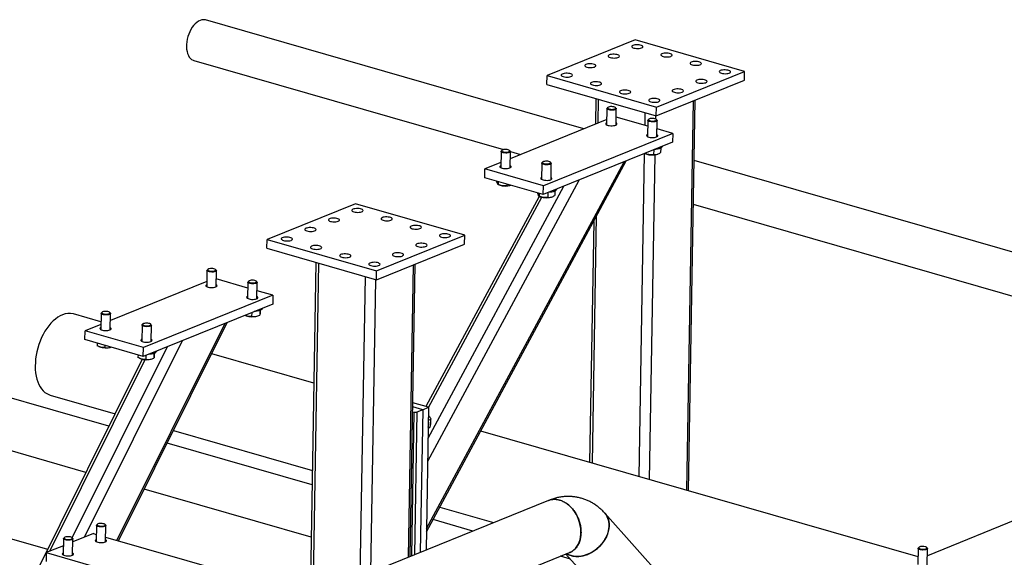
# Model space of a CAD drawing. Header units: millimetres. Extents: x 5 to 589, y 5 to 415.
# Tile 13 of 90: x 72 to 101, y 71 to 86. Entities that reach past the tile are written whole.
import ezdxf

# ---------------------------------------------------------------- set-up
doc = ezdxf.new("R2010")
doc.units = ezdxf.units.MM
doc.layers.add('TRAIT-FORT', color=4, linetype='Continuous', lineweight=25)

msp = doc.modelspace()

# ---------------------------------------------------------------- linework, layer by layer
at = {"layer": 'TRAIT-FORT', "color": 4, "linetype": 'Continuous', "lineweight": 25}
for p, q in [((88.425, 83.074), (77.512, 86.214)), ((89.904, 85.639), (87.36, 84.61)), ((93.06, 84.731), (89.904, 85.639)), ((77.175, 85.045), (86.108, 82.475)), ((90.516, 83.702), (93.06, 84.731)), ((93.056, 84.477), (93.06, 84.731)), ((87.356, 84.355), (87.36, 84.61)), ((87.356, 84.355), (90.512, 83.447)), ((87.36, 84.61), (90.516, 83.702)), ((90.512, 83.447), (93.056, 84.477)), ((88.766, 83.95), (88.754, 83.207)), ((88.836, 83.24), (88.847, 83.926)), ((91.392, 72.647), (91.582, 83.88)), ((91.439, 72.633), (91.629, 83.9)), ((89.087, 83.661), (89.079, 83.191)), ((89.114, 83.692), (89.097, 83.677)), ((89.349, 83.673), (89.331, 83.689)), ((89.35, 83.186), (89.357, 83.656)), ((90.188, 83.174), (90.194, 83.539)), ((90.512, 83.447), (90.516, 83.702)), ((89.082, 83.34), (86.301, 82.214)), ((90.263, 83.152), (89.353, 83.414)), ((90.265, 83.322), (90.257, 82.852)), ((90.293, 83.353), (90.275, 83.338)), ((90.495, 83.359), (90.496, 83.452)), ((90.527, 83.334), (90.51, 83.35)), ((90.528, 82.847), (90.536, 83.317)), ((90.985, 82.944), (87.254, 81.434)), ((90.985, 82.944), (90.532, 83.075)), ((90.985, 82.944), (90.98, 82.69)), ((90.98, 82.69), (87.249, 81.18)), ((86.034, 82.425), (86.026, 81.955)), ((86.062, 82.457), (86.044, 82.441)), ((86.296, 82.437), (86.279, 82.453)), ((86.297, 81.95), (86.305, 82.421)), ((86.305, 82.418), (86.598, 82.334)), ((90.017, 73.042), (90.174, 82.364)), ((90.183, 82.367), (90.213, 82.353)), ((90.185, 82.368), (90.185, 82.366)), ((90.438, 82.47), (90.435, 82.333)), ((90.555, 82.348), (90.567, 82.353)), ((90.638, 82.517), (90.636, 82.389)), ((90.685, 82.57), (90.685, 82.571)), ((83.885, 71.45), (89.646, 82.15)), ((83.886, 71.548), (89.581, 82.124)), ((86.029, 82.104), (85.57, 81.918)), ((87.213, 82.086), (87.205, 81.616)), ((87.24, 82.118), (87.222, 82.103)), ((87.474, 82.098), (87.457, 82.114)), ((87.475, 81.611), (87.483, 82.082)), ((90.319, 72.955), (90.477, 82.328)), ((104.786, 78.366), (91.6, 82.161)), ((85.566, 81.664), (85.57, 81.918)), ((87.254, 81.434), (85.57, 81.918)), ((83.919, 73.49), (88.286, 81.599)), ((87.249, 81.18), (85.566, 81.664)), ((85.904, 81.567), (85.904, 81.559)), ((85.955, 81.552), (85.954, 81.47)), ((83.93, 74.15), (87.845, 81.421)), ((85.951, 81.471), (85.982, 81.457)), ((86.205, 81.48), (86.204, 81.436)), ((87.082, 81.228), (87.082, 81.22)), ((87.133, 81.213), (87.132, 81.131)), ((87.249, 81.18), (87.254, 81.434)), ((87.385, 81.235), (87.383, 81.098)), ((87.585, 81.281), (87.583, 81.153)), ((87.632, 81.334), (87.632, 81.335)), ((87.13, 81.127), (83.866, 75.066)), ((83.945, 75.035), (87.211, 81.101)), ((87.129, 81.132), (87.161, 81.118)), ((87.502, 81.112), (87.514, 81.117)), ((81.832, 80.915), (79.288, 79.885)), ((84.988, 80.007), (81.832, 80.915)), ((91.578, 80.901), (105.393, 76.926)), ((88.706, 80.405), (88.589, 73.453)), ((88.67, 73.43), (88.791, 80.561)), ((79.284, 79.631), (79.288, 79.885)), ((79.288, 79.885), (82.444, 78.977)), ((82.444, 78.977), (84.988, 80.007)), ((84.984, 79.753), (84.988, 80.007)), ((79.284, 79.631), (82.44, 78.723)), ((82.44, 78.723), (84.984, 79.753)), ((80.694, 79.225), (80.531, 69.578)), ((77.554, 78.993), (77.546, 78.522)), ((77.582, 79.024), (77.564, 79.009)), ((77.816, 79.005), (77.798, 79.02)), ((77.817, 78.518), (77.825, 78.988)), ((80.613, 69.611), (80.775, 79.202)), ((82.44, 78.723), (82.444, 78.977)), ((83.367, 70.726), (83.509, 79.156)), ((83.414, 70.745), (83.557, 79.175)), ((77.549, 78.671), (74.768, 77.546)), ((78.73, 78.484), (77.82, 78.745)), ((78.76, 78.685), (78.742, 78.67)), ((78.994, 78.666), (78.977, 78.681)), ((81.976, 70.162), (82.122, 78.814)), ((82.282, 70.286), (82.424, 78.727)), ((78.732, 78.654), (78.725, 78.183)), ((78.995, 78.179), (79.003, 78.649)), ((79.452, 78.276), (78.999, 78.407)), ((79.452, 78.276), (75.721, 76.766)), ((79.452, 78.276), (79.448, 78.022)), ((79.448, 78.022), (75.716, 76.511)), ((79.078, 77.837), (79.076, 77.702)), ((79.089, 77.841), (79.088, 77.792)), ((79.152, 77.901), (79.152, 77.902)), ((74.497, 77.508), (73.7, 77.737)), ((74.501, 77.757), (74.494, 77.287)), ((74.529, 77.788), (74.511, 77.773)), ((74.763, 77.769), (74.746, 77.785)), ((74.764, 77.282), (74.772, 77.752)), ((78.661, 77.694), (78.68, 77.685)), ((78.843, 77.777), (78.841, 77.664)), ((79.022, 77.679), (79.048, 77.69)), ((74.033, 76.996), (74.037, 77.25)), ((74.496, 77.436), (74.037, 77.25)), ((75.721, 76.766), (74.037, 77.25)), ((74.958, 71.207), (78.078, 77.467)), ((75.001, 71.194), (78.139, 77.492)), ((75.68, 77.418), (75.672, 76.948)), ((75.707, 77.449), (75.689, 77.434)), ((75.941, 77.43), (75.924, 77.446)), ((75.942, 76.943), (75.95, 77.413)), ((74.018, 71.298), (76.843, 76.968)), ((75.716, 76.511), (74.033, 76.996)), ((73.669, 71.277), (76.419, 76.796)), ((74.387, 76.894), (74.386, 76.819)), ((74.43, 76.797), (74.449, 76.788)), ((74.611, 76.83), (74.61, 76.768)), ((75.716, 76.511), (75.721, 76.766)), ((75.685, 76.431), (70.183, 65.389)), ((73.022, 70.895), (75.775, 76.42)), ((75.565, 76.555), (75.564, 76.48)), ((75.608, 76.458), (75.628, 76.449)), ((75.79, 76.541), (75.788, 76.429)), ((75.969, 76.444), (75.995, 76.454)), ((76.025, 76.601), (76.023, 76.466)), ((76.036, 76.605), (76.035, 76.556)), ((76.099, 76.666), (76.099, 76.667)), ((80.635, 75.741), (77.689, 76.589)), ((74.721, 74.497), (69.28, 76.062)), ((73.027, 75.399), (74.902, 74.86)), ((74.059, 73.168), (67.252, 75.127)), ((83.776, 74.975), (83.487, 75.058)), ((83.945, 75.044), (83.489, 75.175)), ((83.776, 74.975), (83.606, 74.906)), ((83.776, 74.975), (83.706, 70.863)), ((83.776, 74.975), (83.945, 75.044)), ((83.945, 75.044), (83.876, 70.932)), ((83.46, 70.763), (83.53, 74.905)), ((83.485, 74.918), (83.53, 74.905)), ((83.53, 74.905), (83.606, 74.906)), ((83.606, 74.906), (83.537, 70.794)), ((83.939, 74.676), (84.012, 74.705)), ((83.935, 74.446), (83.982, 74.465)), ((76.586, 74.375), (80.593, 73.223)), ((98.061, 70.728), (85.45, 74.356)), ((80.586, 72.81), (76.405, 74.012)), ((67.281, 72.587), (72.956, 70.954)), ((80.56, 71.297), (75.743, 72.683)), ((87.405, 72.36), (77.533, 68.364)), ((84.27, 72.165), (85.82, 71.719)), ((90.98, 69.798), (89.026, 71.992)), ((101.112, 71.892), (98.332, 70.766)), ((74.366, 71.641), (74.358, 71.171)), ((74.394, 71.673), (74.376, 71.658)), ((74.628, 71.653), (74.611, 71.669)), ((74.629, 71.167), (74.637, 71.637)), ((85.221, 71.476), (84.076, 71.805)), ((73.444, 71.288), (73.426, 71.273)), ((73.678, 71.269), (73.661, 71.285)), ((74.277, 71.403), (73.685, 71.163)), ((74.277, 71.403), (74.362, 71.378)), ((74.631, 71.301), (78.149, 70.289)), ((73.413, 71.053), (72.92, 70.853)), ((73.417, 71.257), (73.409, 70.787)), ((73.679, 70.782), (73.687, 71.252)), ((98.092, 71.009), (98.074, 70.994)), ((98.326, 70.989), (98.309, 71.005)), ((72.92, 70.853), (72.916, 70.599)), ((72.92, 70.853), (77.549, 69.522)), ((80.249, 67.714), (88.013, 70.857)), ((88.036, 70.666), (87.747, 70.749)), ((87.905, 70.813), (89.493, 69.029)), ((98.065, 70.977), (98.057, 70.507)), ((98.327, 70.502), (98.335, 70.973))]:
    msp.add_line(p, q, dxfattribs=at)
at = {"layer": 'TRAIT-FORT', "color": 4, "linetype": 'Continuous', "lineweight": 25, "flags": 128}
for points in [[(77.512, 86.214), (77.493, 86.218), (77.448, 86.222), (77.401, 86.217), (77.353, 86.202), (77.305, 86.178), (77.258, 86.145), (77.212, 86.105), (77.168, 86.057), (77.127, 86.002), (77.089, 85.941), (77.056, 85.875), (77.026, 85.806), (77.002, 85.733), (76.984, 85.659), (76.97, 85.585), (76.963, 85.511), (76.962, 85.439), (76.967, 85.371), (76.978, 85.306), (76.994, 85.246), (77.016, 85.193), (77.043, 85.146), (77.075, 85.107), (77.111, 85.076), (77.151, 85.054), (77.175, 85.045)], [(89.864, 85.405), (89.898, 85.397), (89.937, 85.392), (89.978, 85.391), (90.018, 85.393), (90.054, 85.398), (90.085, 85.407), (90.109, 85.418), (90.123, 85.43), (90.128, 85.444), (90.122, 85.458), (90.107, 85.471), (90.082, 85.482), (90.051, 85.491), (90.014, 85.497), (89.974, 85.5), (89.933, 85.5), (89.895, 85.496), (89.861, 85.489), (89.833, 85.479), (89.814, 85.468), (89.804, 85.454), (89.805, 85.441), (89.816, 85.427), (89.836, 85.415), (89.864, 85.405)], [(89.185, 85.13), (89.22, 85.122), (89.259, 85.118), (89.299, 85.116), (89.339, 85.118), (89.376, 85.124), (89.407, 85.132), (89.43, 85.143), (89.445, 85.156), (89.449, 85.169), (89.444, 85.183), (89.428, 85.196), (89.404, 85.207), (89.372, 85.217), (89.335, 85.223), (89.295, 85.226), (89.255, 85.225), (89.216, 85.221), (89.182, 85.214), (89.155, 85.205), (89.136, 85.193), (89.126, 85.18), (89.127, 85.166), (89.137, 85.152), (89.157, 85.14), (89.185, 85.13)], [(90.705, 85.162), (90.74, 85.155), (90.779, 85.15), (90.819, 85.149), (90.859, 85.151), (90.896, 85.156), (90.927, 85.165), (90.95, 85.176), (90.965, 85.188), (90.969, 85.202), (90.964, 85.216), (90.948, 85.229), (90.924, 85.24), (90.892, 85.249), (90.855, 85.255), (90.815, 85.258), (90.775, 85.258), (90.736, 85.254), (90.702, 85.247), (90.675, 85.237), (90.656, 85.225), (90.646, 85.212), (90.647, 85.198), (90.657, 85.185), (90.677, 85.173), (90.705, 85.162)], [(88.507, 84.855), (88.542, 84.848), (88.58, 84.843), (88.621, 84.842), (88.661, 84.844), (88.697, 84.849), (88.728, 84.858), (88.752, 84.869), (88.766, 84.881), (88.771, 84.895), (88.765, 84.908), (88.75, 84.921), (88.726, 84.933), (88.694, 84.942), (88.657, 84.948), (88.617, 84.951), (88.576, 84.951), (88.538, 84.947), (88.504, 84.94), (88.476, 84.93), (88.457, 84.918), (88.448, 84.905), (88.448, 84.891), (88.459, 84.878), (88.479, 84.866), (88.507, 84.855)], [(91.547, 84.92), (91.581, 84.913), (91.62, 84.908), (91.661, 84.907), (91.701, 84.909), (91.737, 84.914), (91.768, 84.923), (91.792, 84.933), (91.806, 84.946), (91.811, 84.96), (91.805, 84.973), (91.79, 84.986), (91.765, 84.998), (91.734, 85.007), (91.697, 85.013), (91.657, 85.016), (91.616, 85.016), (91.578, 85.012), (91.544, 85.005), (91.516, 84.995), (91.497, 84.983), (91.488, 84.97), (91.488, 84.956), (91.499, 84.943), (91.519, 84.931), (91.547, 84.92)], [(87.829, 84.581), (87.863, 84.573), (87.902, 84.568), (87.943, 84.567), (87.982, 84.569), (88.019, 84.575), (88.05, 84.583), (88.073, 84.594), (88.088, 84.607), (88.092, 84.62), (88.087, 84.634), (88.071, 84.647), (88.047, 84.658), (88.015, 84.667), (87.978, 84.674), (87.938, 84.677), (87.898, 84.676), (87.859, 84.672), (87.825, 84.665), (87.798, 84.656), (87.779, 84.644), (87.769, 84.63), (87.77, 84.617), (87.78, 84.603), (87.8, 84.591), (87.829, 84.581)], [(92.388, 84.678), (92.423, 84.67), (92.462, 84.666), (92.502, 84.664), (92.542, 84.667), (92.579, 84.672), (92.61, 84.68), (92.633, 84.691), (92.648, 84.704), (92.652, 84.718), (92.647, 84.731), (92.631, 84.744), (92.607, 84.756), (92.575, 84.765), (92.538, 84.771), (92.498, 84.774), (92.458, 84.774), (92.419, 84.77), (92.385, 84.763), (92.358, 84.753), (92.339, 84.741), (92.329, 84.728), (92.33, 84.714), (92.34, 84.701), (92.36, 84.688), (92.388, 84.678)], [(88.67, 84.339), (88.705, 84.331), (88.744, 84.326), (88.784, 84.325), (88.824, 84.327), (88.86, 84.332), (88.891, 84.341), (88.915, 84.352), (88.929, 84.364), (88.934, 84.378), (88.928, 84.392), (88.913, 84.405), (88.889, 84.416), (88.857, 84.425), (88.82, 84.431), (88.78, 84.434), (88.739, 84.434), (88.701, 84.43), (88.667, 84.423), (88.64, 84.413), (88.62, 84.402), (88.611, 84.388), (88.611, 84.375), (88.622, 84.361), (88.642, 84.349), (88.67, 84.339)], [(91.71, 84.404), (91.745, 84.396), (91.783, 84.391), (91.824, 84.39), (91.864, 84.392), (91.9, 84.397), (91.931, 84.406), (91.955, 84.417), (91.969, 84.429), (91.974, 84.443), (91.968, 84.457), (91.953, 84.47), (91.929, 84.481), (91.897, 84.49), (91.86, 84.496), (91.82, 84.499), (91.779, 84.499), (91.741, 84.495), (91.707, 84.488), (91.679, 84.478), (91.66, 84.467), (91.651, 84.453), (91.651, 84.44), (91.662, 84.426), (91.682, 84.414), (91.71, 84.404)], [(89.512, 84.096), (89.546, 84.089), (89.585, 84.084), (89.626, 84.083), (89.665, 84.085), (89.702, 84.09), (89.733, 84.099), (89.757, 84.11), (89.771, 84.122), (89.776, 84.136), (89.77, 84.15), (89.755, 84.163), (89.73, 84.174), (89.699, 84.183), (89.662, 84.189), (89.622, 84.192), (89.581, 84.192), (89.543, 84.188), (89.509, 84.181), (89.481, 84.171), (89.462, 84.159), (89.452, 84.146), (89.453, 84.132), (89.463, 84.119), (89.483, 84.107), (89.512, 84.096)], [(91.032, 84.129), (91.066, 84.121), (91.105, 84.117), (91.146, 84.115), (91.185, 84.117), (91.222, 84.123), (91.253, 84.131), (91.276, 84.142), (91.291, 84.155), (91.296, 84.168), (91.29, 84.182), (91.274, 84.195), (91.25, 84.206), (91.219, 84.216), (91.182, 84.222), (91.142, 84.225), (91.101, 84.224), (91.063, 84.221), (91.028, 84.213), (91.001, 84.204), (90.982, 84.192), (90.972, 84.179), (90.973, 84.165), (90.983, 84.152), (91.003, 84.139), (91.032, 84.129)], [(90.353, 83.854), (90.388, 83.847), (90.427, 83.842), (90.467, 83.841), (90.507, 83.843), (90.544, 83.848), (90.575, 83.857), (90.598, 83.868), (90.613, 83.88), (90.617, 83.894), (90.612, 83.907), (90.596, 83.92), (90.572, 83.932), (90.54, 83.941), (90.503, 83.947), (90.463, 83.95), (90.423, 83.95), (90.384, 83.946), (90.35, 83.939), (90.323, 83.929), (90.303, 83.917), (90.294, 83.904), (90.294, 83.89), (90.305, 83.877), (90.325, 83.865), (90.353, 83.854)], [(89.09, 83.652), (89.088, 83.664), (89.096, 83.677), (89.097, 83.677)], [(89.349, 83.673), (89.35, 83.671), (89.357, 83.659), (89.354, 83.647), (89.341, 83.635), (89.32, 83.626), (89.291, 83.618), (89.257, 83.614), (89.22, 83.613), (89.184, 83.615), (89.15, 83.621), (89.122, 83.629), (89.101, 83.64), (89.09, 83.652), (89.09, 83.652)], [(89.109, 83.671), (89.12, 83.66), (89.141, 83.65), (89.169, 83.642), (89.201, 83.638), (89.236, 83.637), (89.269, 83.64), (89.299, 83.646), (89.321, 83.654), (89.335, 83.665), (89.339, 83.676), (89.332, 83.688), (89.316, 83.699), (89.291, 83.707), (89.261, 83.713), (89.227, 83.716), (89.192, 83.715), (89.161, 83.711), (89.134, 83.703), (89.116, 83.694), (89.107, 83.682), (89.109, 83.671)], [(89.08, 83.251), (89.077, 83.25), (89.06, 83.237), (89.053, 83.224), (89.056, 83.21), (89.069, 83.197), (89.091, 83.185), (89.121, 83.175), (89.157, 83.168), (89.197, 83.164), (89.237, 83.164), (89.277, 83.167), (89.312, 83.173), (89.341, 83.182)], [(89.341, 83.182), (89.363, 83.194), (89.375, 83.207), (89.377, 83.22), (89.369, 83.234), (89.351, 83.247), (89.351, 83.247)], [(90.268, 83.313), (90.266, 83.325), (90.274, 83.338), (90.275, 83.338)], [(90.527, 83.334), (90.529, 83.332), (90.535, 83.32), (90.532, 83.308), (90.52, 83.296), (90.498, 83.287), (90.469, 83.279), (90.435, 83.275), (90.399, 83.274), (90.362, 83.276), (90.329, 83.282), (90.3, 83.29), (90.28, 83.301), (90.268, 83.313), (90.268, 83.313)], [(90.287, 83.332), (90.298, 83.321), (90.319, 83.311), (90.347, 83.303), (90.38, 83.299), (90.414, 83.298), (90.448, 83.301), (90.477, 83.307), (90.499, 83.315), (90.513, 83.326), (90.517, 83.337), (90.51, 83.349), (90.494, 83.36), (90.47, 83.368), (90.439, 83.374), (90.405, 83.377), (90.37, 83.376), (90.339, 83.372), (90.313, 83.364), (90.294, 83.355), (90.285, 83.343), (90.287, 83.332)], [(90.259, 82.912), (90.255, 82.911), (90.238, 82.898), (90.231, 82.885), (90.234, 82.871), (90.247, 82.858), (90.27, 82.846), (90.299, 82.836), (90.335, 82.829), (90.375, 82.826), (90.415, 82.825), (90.455, 82.828), (90.49, 82.834), (90.519, 82.843)], [(90.519, 82.843), (90.541, 82.855), (90.553, 82.868), (90.555, 82.881), (90.547, 82.895), (90.529, 82.908), (90.529, 82.908)], [(86.037, 82.416), (86.035, 82.429), (86.043, 82.441), (86.044, 82.441)], [(86.296, 82.437), (86.298, 82.436), (86.304, 82.423), (86.301, 82.411), (86.289, 82.4), (86.267, 82.39), (86.238, 82.383), (86.204, 82.378), (86.168, 82.377), (86.131, 82.38), (86.098, 82.385), (86.069, 82.394), (86.049, 82.404), (86.037, 82.416), (86.037, 82.416)], [(86.056, 82.435), (86.067, 82.424), (86.088, 82.414), (86.116, 82.407), (86.149, 82.402), (86.183, 82.401), (86.217, 82.404), (86.246, 82.41), (86.268, 82.418), (86.282, 82.429), (86.286, 82.441), (86.279, 82.452), (86.263, 82.463), (86.239, 82.471), (86.208, 82.477), (86.174, 82.48), (86.139, 82.479), (86.108, 82.475), (86.082, 82.468), (86.063, 82.458), (86.054, 82.447), (86.056, 82.435)], [(90.685, 82.57), (90.684, 82.56), (90.674, 82.542), (90.654, 82.526), (90.626, 82.511), (90.591, 82.498), (90.549, 82.488), (90.502, 82.48), (90.451, 82.475), (90.45, 82.475)], [(87.215, 82.077), (87.213, 82.09), (87.221, 82.102), (87.222, 82.103)], [(87.474, 82.098), (87.476, 82.097), (87.483, 82.084), (87.48, 82.072), (87.467, 82.061), (87.445, 82.051), (87.416, 82.044), (87.382, 82.039), (87.346, 82.038), (87.309, 82.041), (87.276, 82.046), (87.248, 82.055), (87.227, 82.065), (87.215, 82.077), (87.215, 82.077)], [(87.234, 82.096), (87.245, 82.085), (87.266, 82.075), (87.294, 82.068), (87.327, 82.063), (87.361, 82.063), (87.395, 82.065), (87.424, 82.071), (87.447, 82.079), (87.46, 82.09), (87.464, 82.102), (87.458, 82.113), (87.441, 82.124), (87.417, 82.132), (87.386, 82.138), (87.352, 82.141), (87.318, 82.14), (87.286, 82.136), (87.26, 82.129), (87.241, 82.119), (87.232, 82.108), (87.234, 82.096)], [(86.028, 82.016), (86.024, 82.014), (86.007, 82.002), (86, 81.988), (86.003, 81.974), (86.016, 81.961), (86.038, 81.949), (86.068, 81.94), (86.104, 81.933), (86.144, 81.929), (86.184, 81.928), (86.224, 81.931), (86.259, 81.938), (86.288, 81.947)], [(86.288, 81.947), (86.31, 81.958), (86.322, 81.971), (86.324, 81.985), (86.316, 81.998), (86.298, 82.011), (86.298, 82.011)], [(87.206, 81.677), (87.202, 81.675), (87.185, 81.663), (87.178, 81.649), (87.181, 81.635), (87.194, 81.622), (87.217, 81.61), (87.247, 81.601), (87.283, 81.594), (87.322, 81.59), (87.363, 81.589), (87.402, 81.592), (87.437, 81.599), (87.467, 81.608)], [(87.467, 81.608), (87.488, 81.619), (87.5, 81.632), (87.502, 81.646), (87.494, 81.659), (87.476, 81.672), (87.476, 81.672)], [(87.632, 81.334), (87.631, 81.324), (87.621, 81.307), (87.601, 81.29), (87.574, 81.275), (87.538, 81.262), (87.496, 81.252), (87.449, 81.244), (87.398, 81.24), (87.397, 81.24)], [(81.792, 80.68), (81.826, 80.672), (81.865, 80.668), (81.906, 80.666), (81.945, 80.669), (81.982, 80.674), (82.013, 80.682), (82.036, 80.693), (82.051, 80.706), (82.055, 80.72), (82.05, 80.733), (82.034, 80.746), (82.01, 80.758), (81.978, 80.767), (81.941, 80.773), (81.901, 80.776), (81.861, 80.776), (81.822, 80.772), (81.788, 80.765), (81.761, 80.755), (81.742, 80.743), (81.732, 80.73), (81.733, 80.716), (81.743, 80.703), (81.763, 80.69), (81.792, 80.68)], [(81.113, 80.405), (81.148, 80.398), (81.187, 80.393), (81.227, 80.392), (81.267, 80.394), (81.304, 80.399), (81.334, 80.408), (81.358, 80.419), (81.372, 80.431), (81.377, 80.445), (81.371, 80.459), (81.356, 80.472), (81.332, 80.483), (81.3, 80.492), (81.263, 80.498), (81.223, 80.501), (81.182, 80.501), (81.144, 80.497), (81.11, 80.49), (81.083, 80.48), (81.063, 80.469), (81.054, 80.455), (81.054, 80.442), (81.065, 80.428), (81.085, 80.416), (81.113, 80.405)], [(82.633, 80.438), (82.668, 80.43), (82.706, 80.426), (82.747, 80.424), (82.787, 80.426), (82.823, 80.432), (82.854, 80.44), (82.878, 80.451), (82.892, 80.464), (82.897, 80.477), (82.891, 80.491), (82.876, 80.504), (82.852, 80.515), (82.82, 80.525), (82.783, 80.531), (82.743, 80.534), (82.702, 80.533), (82.664, 80.53), (82.63, 80.523), (82.602, 80.513), (82.583, 80.501), (82.574, 80.488), (82.574, 80.474), (82.585, 80.461), (82.605, 80.448), (82.633, 80.438)], [(80.435, 80.131), (80.469, 80.123), (80.508, 80.118), (80.549, 80.117), (80.589, 80.119), (80.625, 80.125), (80.656, 80.133), (80.68, 80.144), (80.694, 80.157), (80.699, 80.17), (80.693, 80.184), (80.678, 80.197), (80.653, 80.208), (80.622, 80.218), (80.585, 80.224), (80.545, 80.227), (80.504, 80.226), (80.466, 80.222), (80.432, 80.215), (80.404, 80.206), (80.385, 80.194), (80.375, 80.181), (80.376, 80.167), (80.387, 80.153), (80.407, 80.141), (80.435, 80.131)], [(83.475, 80.196), (83.509, 80.188), (83.548, 80.183), (83.589, 80.182), (83.628, 80.184), (83.665, 80.19), (83.696, 80.198), (83.719, 80.209), (83.734, 80.222), (83.739, 80.235), (83.733, 80.249), (83.717, 80.262), (83.693, 80.273), (83.662, 80.282), (83.625, 80.289), (83.585, 80.292), (83.544, 80.291), (83.506, 80.287), (83.471, 80.28), (83.444, 80.271), (83.425, 80.259), (83.415, 80.246), (83.416, 80.232), (83.426, 80.218), (83.446, 80.206), (83.475, 80.196)], [(79.756, 79.856), (79.791, 79.849), (79.83, 79.844), (79.87, 79.843), (79.91, 79.845), (79.947, 79.85), (79.978, 79.859), (80.001, 79.87), (80.016, 79.882), (80.02, 79.896), (80.015, 79.909), (79.999, 79.922), (79.975, 79.934), (79.943, 79.943), (79.906, 79.949), (79.866, 79.952), (79.826, 79.952), (79.787, 79.948), (79.753, 79.941), (79.726, 79.931), (79.707, 79.919), (79.697, 79.906), (79.697, 79.892), (79.708, 79.879), (79.728, 79.867), (79.756, 79.856)], [(84.316, 79.954), (84.351, 79.946), (84.39, 79.941), (84.43, 79.94), (84.47, 79.942), (84.507, 79.948), (84.538, 79.956), (84.561, 79.967), (84.575, 79.98), (84.58, 79.993), (84.574, 80.007), (84.559, 80.02), (84.535, 80.031), (84.503, 80.04), (84.466, 80.047), (84.426, 80.05), (84.386, 80.049), (84.347, 80.045), (84.313, 80.038), (84.286, 80.029), (84.266, 80.017), (84.257, 80.003), (84.257, 79.99), (84.268, 79.976), (84.288, 79.964), (84.316, 79.954)], [(80.598, 79.614), (80.632, 79.606), (80.671, 79.602), (80.712, 79.6), (80.752, 79.603), (80.788, 79.608), (80.819, 79.617), (80.843, 79.627), (80.857, 79.64), (80.862, 79.654), (80.856, 79.667), (80.841, 79.68), (80.816, 79.692), (80.785, 79.701), (80.748, 79.707), (80.708, 79.71), (80.667, 79.71), (80.629, 79.706), (80.595, 79.699), (80.567, 79.689), (80.548, 79.677), (80.539, 79.664), (80.539, 79.65), (80.55, 79.637), (80.57, 79.624), (80.598, 79.614)], [(83.638, 79.679), (83.672, 79.671), (83.711, 79.667), (83.752, 79.665), (83.792, 79.668), (83.828, 79.673), (83.859, 79.681), (83.883, 79.692), (83.897, 79.705), (83.902, 79.719), (83.896, 79.732), (83.881, 79.745), (83.856, 79.757), (83.825, 79.766), (83.788, 79.772), (83.748, 79.775), (83.707, 79.775), (83.669, 79.771), (83.635, 79.764), (83.607, 79.754), (83.588, 79.742), (83.578, 79.729), (83.579, 79.715), (83.59, 79.702), (83.61, 79.689), (83.638, 79.679)], [(81.439, 79.372), (81.474, 79.364), (81.513, 79.36), (81.553, 79.358), (81.593, 79.36), (81.63, 79.366), (81.661, 79.374), (81.684, 79.385), (81.699, 79.398), (81.703, 79.411), (81.698, 79.425), (81.682, 79.438), (81.658, 79.45), (81.626, 79.459), (81.589, 79.465), (81.549, 79.468), (81.509, 79.467), (81.47, 79.464), (81.436, 79.457), (81.409, 79.447), (81.39, 79.435), (81.38, 79.422), (81.381, 79.408), (81.391, 79.395), (81.411, 79.382), (81.439, 79.372)], [(82.281, 79.13), (82.316, 79.122), (82.354, 79.117), (82.395, 79.116), (82.435, 79.118), (82.471, 79.124), (82.502, 79.132), (82.526, 79.143), (82.54, 79.156), (82.545, 79.169), (82.539, 79.183), (82.524, 79.196), (82.5, 79.207), (82.468, 79.217), (82.431, 79.223), (82.391, 79.226), (82.35, 79.225), (82.312, 79.221), (82.278, 79.214), (82.25, 79.205), (82.231, 79.193), (82.222, 79.18), (82.222, 79.166), (82.233, 79.152), (82.253, 79.14), (82.281, 79.13)], [(82.959, 79.405), (82.994, 79.397), (83.033, 79.392), (83.073, 79.391), (83.113, 79.393), (83.15, 79.398), (83.181, 79.407), (83.204, 79.418), (83.219, 79.43), (83.223, 79.444), (83.218, 79.458), (83.202, 79.471), (83.178, 79.482), (83.146, 79.491), (83.109, 79.497), (83.069, 79.5), (83.029, 79.5), (82.99, 79.496), (82.956, 79.489), (82.929, 79.479), (82.91, 79.468), (82.9, 79.454), (82.901, 79.441), (82.911, 79.427), (82.931, 79.415), (82.959, 79.405)], [(77.554, 78.994), (77.561, 79.007), (77.564, 79.009)], [(77.816, 79.005), (77.824, 78.993), (77.822, 78.98), (77.811, 78.968), (77.79, 78.958), (77.762, 78.951), (77.729, 78.946), (77.693, 78.945), (77.656, 78.947), (77.622, 78.952), (77.593, 78.96), (77.571, 78.97), (77.558, 78.982), (77.554, 78.994), (77.554, 78.994)], [(77.574, 79.012), (77.577, 79), (77.591, 78.989), (77.613, 78.98), (77.643, 78.973), (77.676, 78.969), (77.711, 78.969), (77.743, 78.972), (77.771, 78.979), (77.792, 78.988), (77.804, 78.999), (77.805, 79.011), (77.797, 79.022), (77.778, 79.032), (77.752, 79.04), (77.721, 79.046), (77.686, 79.048), (77.652, 79.046), (77.621, 79.041), (77.597, 79.033), (77.58, 79.023), (77.574, 79.012)], [(78.733, 78.655), (78.739, 78.668), (78.742, 78.67)], [(78.994, 78.666), (79.002, 78.654), (79.001, 78.641), (78.989, 78.63), (78.969, 78.619), (78.941, 78.612), (78.907, 78.607), (78.871, 78.606), (78.834, 78.608), (78.8, 78.613), (78.771, 78.621), (78.749, 78.631), (78.736, 78.643), (78.733, 78.655), (78.733, 78.655)], [(78.752, 78.673), (78.755, 78.661), (78.769, 78.65), (78.791, 78.641), (78.821, 78.634), (78.854, 78.63), (78.889, 78.63), (78.921, 78.633), (78.949, 78.64), (78.97, 78.649), (78.982, 78.66), (78.983, 78.672), (78.975, 78.683), (78.957, 78.693), (78.93, 78.701), (78.899, 78.707), (78.864, 78.709), (78.83, 78.707), (78.8, 78.702), (78.775, 78.694), (78.758, 78.684), (78.752, 78.673)], [(77.547, 78.583), (77.544, 78.581), (77.527, 78.569), (77.52, 78.556), (77.523, 78.542), (77.536, 78.529), (77.558, 78.517), (77.588, 78.507), (77.624, 78.5), (77.664, 78.496), (77.704, 78.496), (77.744, 78.499), (77.779, 78.505), (77.808, 78.514)], [(77.808, 78.514), (77.83, 78.525), (77.842, 78.538), (77.844, 78.552), (77.836, 78.566), (77.818, 78.578), (77.818, 78.578)], [(78.726, 78.244), (78.722, 78.242), (78.705, 78.23), (78.698, 78.217), (78.701, 78.203), (78.714, 78.19), (78.737, 78.178), (78.767, 78.168), (78.802, 78.161), (78.842, 78.157), (78.883, 78.157), (78.922, 78.16), (78.957, 78.166), (78.986, 78.175)], [(78.986, 78.175), (79.008, 78.187), (79.02, 78.199), (79.022, 78.213), (79.014, 78.227), (78.996, 78.239), (78.996, 78.239)], [(74.521, 77.776), (74.524, 77.764), (74.538, 77.753), (74.56, 77.744), (74.59, 77.737), (74.623, 77.734), (74.658, 77.733), (74.69, 77.737), (74.718, 77.743), (74.739, 77.752), (74.751, 77.763), (74.752, 77.775), (74.744, 77.786), (74.726, 77.797), (74.699, 77.805), (74.668, 77.81), (74.633, 77.812), (74.599, 77.81), (74.569, 77.805), (74.544, 77.797), (74.527, 77.787), (74.521, 77.776)], [(79.152, 77.901), (79.149, 77.886), (79.136, 77.869), (79.114, 77.853), (79.083, 77.838), (79.046, 77.826), (79.002, 77.817), (78.954, 77.81), (78.917, 77.807)], [(73.383, 77.712), (73.316, 77.681), (73.248, 77.64), (73.182, 77.591), (73.117, 77.534), (73.054, 77.47), (72.994, 77.398), (72.936, 77.32), (72.882, 77.237), (72.832, 77.147), (72.785, 77.054), (72.744, 76.956), (72.707, 76.856), (72.675, 76.753), (72.649, 76.649), (72.628, 76.544), (72.613, 76.439), (72.604, 76.336), (72.6, 76.234), (72.603, 76.135), (72.612, 76.039), (72.626, 75.947), (72.647, 75.86), (72.673, 75.779), (72.704, 75.704), (72.741, 75.636), (72.782, 75.575), (72.828, 75.521), (72.878, 75.476), (72.932, 75.44), (72.99, 75.412), (73.027, 75.399)], [(74.502, 77.759), (74.508, 77.771), (74.511, 77.773)], [(74.763, 77.769), (74.771, 77.757), (74.769, 77.744), (74.758, 77.733), (74.738, 77.723), (74.71, 77.715), (74.676, 77.71), (74.64, 77.709), (74.603, 77.711), (74.569, 77.716), (74.54, 77.724), (74.518, 77.734), (74.505, 77.746), (74.502, 77.759), (74.502, 77.759)], [(74.495, 77.347), (74.491, 77.346), (74.474, 77.333), (74.467, 77.32), (74.47, 77.306), (74.483, 77.293), (74.506, 77.281), (74.536, 77.271), (74.571, 77.264), (74.611, 77.26), (74.652, 77.26), (74.691, 77.263), (74.726, 77.269), (74.755, 77.278)], [(74.755, 77.278), (74.777, 77.29), (74.789, 77.303), (74.791, 77.316), (74.783, 77.33), (74.765, 77.343), (74.765, 77.343)], [(75.68, 77.42), (75.686, 77.432), (75.689, 77.434)], [(75.941, 77.43), (75.949, 77.418), (75.948, 77.405), (75.936, 77.394), (75.916, 77.384), (75.888, 77.376), (75.854, 77.371), (75.818, 77.37), (75.781, 77.372), (75.747, 77.377), (75.718, 77.385), (75.696, 77.395), (75.683, 77.407), (75.68, 77.42), (75.68, 77.42)], [(75.699, 77.437), (75.703, 77.425), (75.716, 77.414), (75.739, 77.405), (75.768, 77.398), (75.801, 77.395), (75.836, 77.394), (75.869, 77.398), (75.897, 77.404), (75.917, 77.413), (75.929, 77.424), (75.931, 77.436), (75.922, 77.447), (75.904, 77.458), (75.878, 77.466), (75.846, 77.471), (75.812, 77.473), (75.777, 77.471), (75.747, 77.466), (75.722, 77.458), (75.706, 77.448), (75.699, 77.437)], [(75.673, 77.008), (75.669, 77.007), (75.653, 76.994), (75.645, 76.981), (75.648, 76.967), (75.662, 76.954), (75.684, 76.942), (75.714, 76.932), (75.75, 76.925), (75.789, 76.921), (75.83, 76.921), (75.869, 76.924), (75.904, 76.93), (75.934, 76.939)], [(75.934, 76.939), (75.955, 76.951), (75.967, 76.964), (75.969, 76.977), (75.961, 76.991), (75.943, 77.004), (75.943, 77.004)], [(76.099, 76.666), (76.096, 76.651), (76.083, 76.633), (76.061, 76.617), (76.031, 76.603), (75.993, 76.591), (75.949, 76.581), (75.901, 76.574), (75.864, 76.571)], [(88.013, 70.857), (88.023, 70.861), (88.081, 70.891), (88.134, 70.93), (88.182, 70.976), (88.224, 71.03), (88.26, 71.091), (88.29, 71.157), (88.314, 71.229), (88.33, 71.306), (88.338, 71.386), (88.34, 71.468), (88.334, 71.553), (88.32, 71.638), (88.3, 71.722), (88.272, 71.805), (88.238, 71.886), (88.198, 71.964), (88.152, 72.037), (88.101, 72.106), (88.045, 72.169), (87.986, 72.225), (87.923, 72.273), (87.857, 72.314), (87.79, 72.347), (87.722, 72.371)], [(89.026, 71.992), (89.062, 71.946), (89.096, 71.888), (89.123, 71.825), (89.141, 71.758), (89.15, 71.687), (89.151, 71.613), (89.144, 71.538), (89.128, 71.461), (89.103, 71.384), (89.071, 71.309), (89.031, 71.234), (88.984, 71.163), (88.93, 71.095), (88.871, 71.031), (88.806, 70.971), (88.736, 70.918), (88.663, 70.871), (88.587, 70.831), (88.509, 70.798), (88.43, 70.772), (88.351, 70.755), (88.273, 70.746), (88.196, 70.745), (88.122, 70.752), (88.052, 70.768), (87.986, 70.791), (87.926, 70.822)], [(74.527, 71.594), (74.49, 71.594), (74.454, 71.597), (74.422, 71.603), (74.395, 71.612), (74.377, 71.623), (74.367, 71.636), (74.368, 71.648), (74.376, 71.658)], [(74.524, 71.618), (74.556, 71.621), (74.584, 71.628), (74.605, 71.637), (74.616, 71.648), (74.617, 71.66), (74.608, 71.671), (74.59, 71.681), (74.563, 71.689), (74.532, 71.695), (74.497, 71.696), (74.463, 71.695), (74.433, 71.69), (74.408, 71.682), (74.392, 71.671), (74.386, 71.66), (74.39, 71.648), (74.404, 71.637), (74.426, 71.628), (74.456, 71.622), (74.489, 71.618), (74.524, 71.618)], [(74.628, 71.653), (74.632, 71.649), (74.637, 71.636), (74.631, 71.624), (74.616, 71.613), (74.592, 71.604), (74.562, 71.597), (74.527, 71.594)], [(73.577, 71.209), (73.541, 71.209), (73.505, 71.213), (73.472, 71.219), (73.446, 71.228), (73.427, 71.239), (73.418, 71.251), (73.418, 71.264), (73.426, 71.273)], [(73.574, 71.234), (73.607, 71.237), (73.634, 71.244), (73.655, 71.253), (73.666, 71.264), (73.668, 71.275), (73.658, 71.287), (73.64, 71.297), (73.614, 71.305), (73.582, 71.31), (73.547, 71.312), (73.513, 71.31), (73.483, 71.305), (73.458, 71.297), (73.442, 71.287), (73.436, 71.276), (73.44, 71.264), (73.454, 71.253), (73.477, 71.244), (73.506, 71.237), (73.539, 71.234), (73.574, 71.234)], [(73.678, 71.269), (73.682, 71.264), (73.687, 71.252), (73.681, 71.24), (73.666, 71.229), (73.642, 71.219), (73.612, 71.213), (73.577, 71.209)], [(74.36, 71.232), (74.351, 71.227), (74.337, 71.215), (74.332, 71.201), (74.338, 71.187), (74.353, 71.174), (74.377, 71.163), (74.409, 71.154), (74.446, 71.148), (74.486, 71.145), (74.527, 71.145), (74.565, 71.149), (74.599, 71.156), (74.626, 71.166), (74.646, 71.177), (74.655, 71.191), (74.655, 71.204), (74.644, 71.218), (74.63, 71.227)], [(98.065, 70.979), (98.072, 70.991), (98.074, 70.994)], [(98.326, 70.989), (98.334, 70.977), (98.333, 70.965), (98.321, 70.953), (98.301, 70.943), (98.273, 70.935), (98.239, 70.931), (98.203, 70.929), (98.167, 70.931), (98.132, 70.936), (98.103, 70.944), (98.081, 70.955), (98.068, 70.967), (98.065, 70.979), (98.065, 70.979)], [(98.084, 70.996), (98.088, 70.985), (98.101, 70.974), (98.124, 70.964), (98.153, 70.958), (98.186, 70.954), (98.221, 70.954), (98.254, 70.957), (98.282, 70.964), (98.303, 70.973), (98.314, 70.984), (98.316, 70.995), (98.307, 71.007), (98.289, 71.017), (98.263, 71.025), (98.231, 71.03), (98.197, 71.032), (98.163, 71.031), (98.132, 71.026), (98.107, 71.018), (98.091, 71.008), (98.084, 70.996)], [(73.41, 70.847), (73.401, 70.843), (73.387, 70.83), (73.382, 70.816), (73.388, 70.803), (73.403, 70.79), (73.428, 70.778), (73.459, 70.769), (73.496, 70.763), (73.536, 70.76), (73.577, 70.761), (73.615, 70.764), (73.649, 70.771), (73.677, 70.781), (73.696, 70.793), (73.705, 70.806), (73.705, 70.82), (73.694, 70.833), (73.68, 70.843)]]:
    msp.add_lwpolyline(points, dxfattribs=at)
at = {"layer": 'TRAIT-FORT', "color": 4, "linetype": 'Continuous', "lineweight": 25}
for centre, radius, start, end in [((90.392, 82.834), 0.513, 249.571, 288.4944), ((86.162, 81.942), 0.518, 249.6934, 287.3536), ((87.34, 81.598), 0.513, 249.571, 288.4944), ((73.577, 77.268), 0.485, 75.2811, 113.5396), ((78.859, 78.165), 0.512, 249.5554, 288.5101), ((74.629, 77.273), 0.517, 249.6723, 287.3747), ((75.807, 76.929), 0.512, 249.5554, 288.5101), ((83.624, 74.564), 0.326, 342.8909, 15.1746), ((87.579, 71.912), 0.481, 72.7889, 111.3029)]:
    msp.add_arc(centre, radius, start, end, dxfattribs=at)
for points, knots in [([(90.435, 82.333), (90.414, 82.331), (90.369, 82.325), (90.304, 82.33), (90.242, 82.344), (90.204, 82.359), (90.185, 82.366)], [0, 0, 0, 0, 0.264605, 0.534948, 0.765343, 1, 1, 1, 1]), ([(90.435, 82.333), (90.453, 82.332), (90.488, 82.331), (90.54, 82.341), (90.59, 82.361), (90.621, 82.38), (90.636, 82.389)], [0, 0, 0, 0, 0.264605, 0.534948, 0.765343, 1, 1, 1, 1]), ([(85.904, 81.559), (85.91, 81.539), (85.92, 81.508), (85.936, 81.482), (85.946, 81.473), (85.952, 81.47), (85.954, 81.47)], [0, 0, 0, 0, 0.385549, 0.637642, 0.896546, 1, 1, 1, 1]), ([(86.204, 81.436), (86.183, 81.434), (86.138, 81.428), (86.073, 81.433), (86.011, 81.447), (85.973, 81.462), (85.954, 81.47)], [0, 0, 0, 0, 0.264605, 0.534948, 0.765343, 1, 1, 1, 1]), ([(86.204, 81.436), (86.222, 81.436), (86.257, 81.435), (86.294, 81.44), (86.314, 81.448), (86.315, 81.449)], [0, 0, 0, 0, 0.47908, 0.968549, 1, 1, 1, 1]), ([(87.082, 81.22), (87.088, 81.2), (87.099, 81.169), (87.114, 81.143), (87.124, 81.134), (87.13, 81.131), (87.132, 81.131)], [0, 0, 0, 0, 0.385549, 0.637642, 0.896546, 1, 1, 1, 1]), ([(87.383, 81.098), (87.361, 81.095), (87.317, 81.089), (87.251, 81.094), (87.189, 81.108), (87.151, 81.123), (87.132, 81.131)], [0, 0, 0, 0, 0.264605, 0.534948, 0.765343, 1, 1, 1, 1]), ([(87.383, 81.098), (87.4, 81.097), (87.435, 81.095), (87.487, 81.106), (87.537, 81.126), (87.568, 81.144), (87.583, 81.153)], [0, 0, 0, 0, 0.264605, 0.534948, 0.765343, 1, 1, 1, 1]), ([(78.841, 77.664), (78.821, 77.663), (78.782, 77.661), (78.724, 77.671), (78.68, 77.685), (78.657, 77.696), (78.651, 77.699)], [0, 0, 0, 0, 0.312628, 0.632035, 0.904245, 1, 1, 1, 1]), ([(78.841, 77.664), (78.861, 77.662), (78.902, 77.657), (78.963, 77.663), (79.022, 77.679), (79.058, 77.694), (79.076, 77.702)], [0, 0, 0, 0, 0.264605, 0.534948, 0.765343, 1, 1, 1, 1]), ([(79.088, 77.792), (79.086, 77.773), (79.083, 77.741), (79.08, 77.715), (79.078, 77.705), (79.076, 77.703), (79.076, 77.702)], [0, 0, 0, 0, 0.385549, 0.637642, 0.896546, 1, 1, 1, 1]), ([(74.61, 76.768), (74.59, 76.767), (74.551, 76.764), (74.493, 76.774), (74.437, 76.792), (74.403, 76.81), (74.386, 76.819)], [0, 0, 0, 0, 0.264605, 0.534948, 0.765343, 1, 1, 1, 1]), ([(74.61, 76.768), (74.63, 76.765), (74.671, 76.761), (74.729, 76.765), (74.766, 76.776), (74.781, 76.781)], [0, 0, 0, 0, 0.364845, 0.737602, 1, 1, 1, 1]), ([(75.788, 76.429), (75.768, 76.428), (75.729, 76.425), (75.671, 76.435), (75.615, 76.453), (75.581, 76.471), (75.564, 76.48)], [0, 0, 0, 0, 0.264605, 0.534948, 0.765343, 1, 1, 1, 1]), ([(75.788, 76.429), (75.808, 76.426), (75.849, 76.422), (75.91, 76.427), (75.969, 76.443), (76.005, 76.459), (76.023, 76.466)], [0, 0, 0, 0, 0.264605, 0.534948, 0.765343, 1, 1, 1, 1]), ([(76.035, 76.556), (76.033, 76.537), (76.031, 76.505), (76.027, 76.479), (76.025, 76.47), (76.024, 76.467), (76.023, 76.466)], [0, 0, 0, 0, 0.385549, 0.637642, 0.896546, 1, 1, 1, 1]), ([(83.941, 74.811), (83.944, 74.808), (83.96, 74.79), (83.984, 74.754), (84.002, 74.722), (84.012, 74.705)], [0, 0, 0, 0, 0.08754, 0.539589, 1, 1, 1, 1]), ([(83.982, 74.465), (83.991, 74.497), (84.006, 74.551), (84.014, 74.624), (84.014, 74.671), (84.012, 74.698), (84.012, 74.705)], [0, 0, 0, 0, 0.385549, 0.637642, 0.896546, 1, 1, 1, 1]), ([(89.026, 71.992), (89.026, 71.993), (89.002, 72.022), (88.949, 72.074), (88.868, 72.148), (88.782, 72.214), (88.693, 72.274), (88.599, 72.326), (88.501, 72.371), (88.4, 72.408), (88.296, 72.437), (88.189, 72.459), (88.081, 72.471), (87.97, 72.475), (87.857, 72.471), (87.744, 72.457), (87.629, 72.434), (87.515, 72.402), (87.441, 72.374), (87.405, 72.36)], [0, 0, 0, 0, 0.001699, 0.063722, 0.125172, 0.186145, 0.246761, 0.307155, 0.36747, 0.427862, 0.488489, 0.549518, 0.611076, 0.673352, 0.736545, 0.800868, 0.866547, 0.93381, 1, 1, 1, 1]), ([(87.406, 72.357), (87.42, 72.364), (87.465, 72.384), (87.55, 72.395), (87.641, 72.391), (87.735, 72.37), (87.828, 72.334), (87.93, 72.272), (88.027, 72.191), (88.114, 72.094), (88.191, 71.982), (88.253, 71.861), (88.3, 71.732), (88.33, 71.6), (88.343, 71.467), (88.337, 71.34), (88.314, 71.219), (88.274, 71.11), (88.217, 71.014), (88.146, 70.937), (88.077, 70.884), (88.029, 70.866), (88.012, 70.86)], [0, 0, 0, 0, 0.025641, 0.078562, 0.133017, 0.166547, 0.219468, 0.273923, 0.326844, 0.381299, 0.43422, 0.488675, 0.541596, 0.596051, 0.648972, 0.703427, 0.756348, 0.810803, 0.863724, 0.91818, 0.9711, 1, 1, 1, 1]), ([(87.93, 70.823), (87.949, 70.812), (87.986, 70.788), (88.064, 70.762), (88.161, 70.744), (88.28, 70.743), (88.403, 70.762), (88.526, 70.801), (88.647, 70.859), (88.761, 70.932), (88.866, 71.022), (88.957, 71.123), (89.034, 71.234), (89.093, 71.35), (89.133, 71.47), (89.153, 71.589), (89.152, 71.705), (89.13, 71.813), (89.09, 71.911), (89.047, 71.965), (89.026, 71.992)], [0, 0, 0, 0, 0.036358, 0.072618, 0.129847, 0.188736, 0.245965, 0.304854, 0.362083, 0.420972, 0.478201, 0.53709, 0.594319, 0.653208, 0.710437, 0.769326, 0.826555, 0.885444, 0.942673, 1, 1, 1, 1]), ([(88.013, 70.857), (88.013, 70.857), (88.014, 70.857), (88.014, 70.857), (88.013, 70.857)], [0, 0, 0, 0, 0.089872, 1, 1, 1, 1])]:
    msp.add_open_spline(points, degree=3, knots=knots, dxfattribs=at)

doc.saveas('drawing.dxf')
